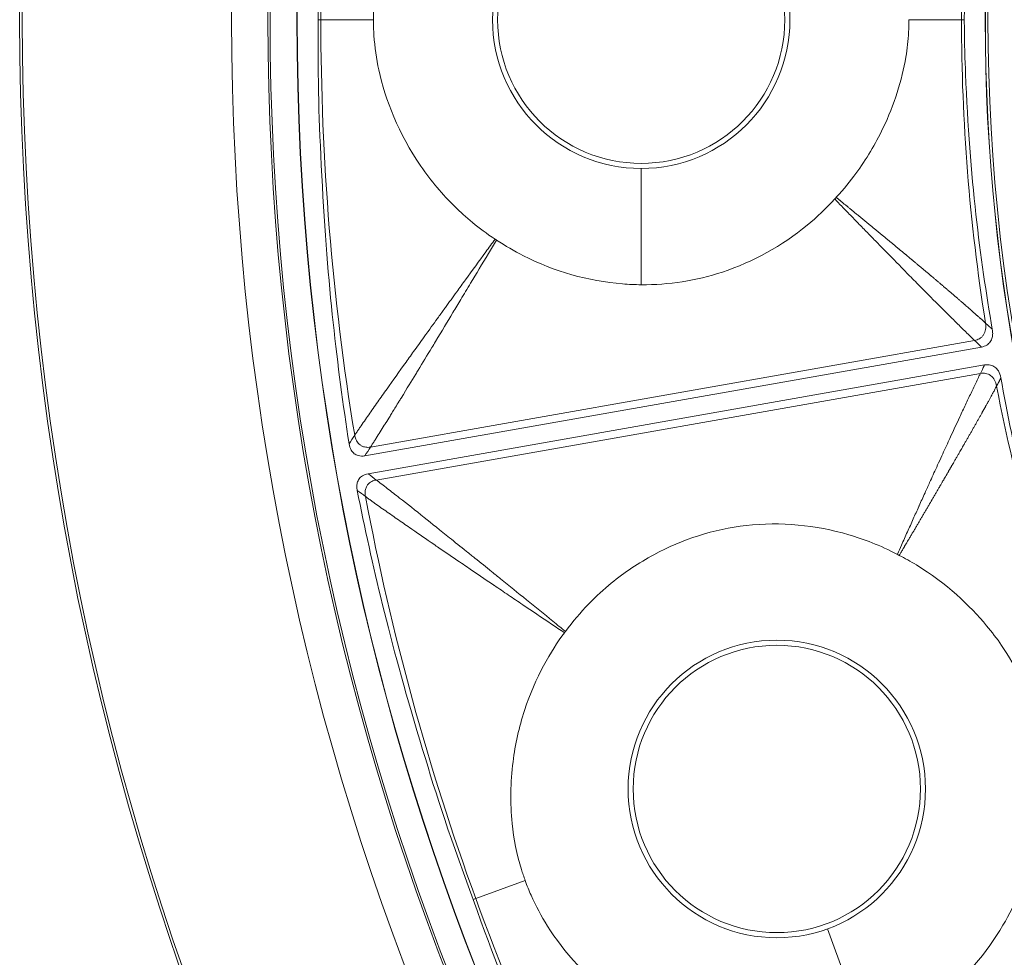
# Model space of a CAD drawing. Header units: inches. Extents: x -2.8 to 15.2, y -6.6 to 17.6.
# Tile 6 of 83: x 8.1 to 9.4, y -4.3 to -3.1. Entities that reach past the tile are written whole.
import ezdxf

# ---------------------------------------------------------------- set-up
doc = ezdxf.new("R2010")
doc.units = ezdxf.units.IN
doc.header["$MEASUREMENT"] = 0
doc.layers.add('Visible (ANSI)', color=7, linetype='Continuous', lineweight=18)
doc.layers.add('Visible Narrow (ANSI)', color=7, linetype='Continuous', lineweight=18)

msp = doc.modelspace()

# ---------------------------------------------------------------- linework, layer by layer
at = {"layer": 'Visible (ANSI)'}
for p, q in [((9.3244, -3.5014), (8.5628, -3.6357)), ((9.3283, -3.5235), (8.5667, -3.6578))]:
    msp.add_line(p, q, dxfattribs=at)
for centre, radius in [((11.6816, -3.0972), 3.5453), ((11.6816, -3.0972), 3.542), ((11.6816, -3.0972), 3.2835), ((11.6816, -3.0972), 3.2386), ((11.6816, -3.0972), 3.2359), ((11.6816, -3.0972), 3.2028), ((11.6816, -3.0972), 3.2025), ((11.6816, -3.0972), 2.3526), ((11.6816, -3.0972), 2.3524), ((8.9041, -3.0972), 0.1774), ((9.0716, -4.0471), 0.1774)]:
    msp.add_circle(centre, radius, dxfattribs=at)
msp.add_arc((11.6816, -3.0972), 2.3492, 153.61, 206.39, dxfattribs=at)
for points, knots in [([(8.505, -3.0972), (8.5044, -2.9978), (8.5066, -2.9564), (8.5177, -2.7581), (8.529, -2.6673), (8.5432, -2.5735)], [-1.447953, -1.447953, -1.447953, -1.447953, -1.062254, -1.062254, -0.278014, -0.278014, -0.278014, -0.278014]), ([(9.3378, -2.7148), (9.3229, -2.8015), (9.3097, -2.9012), (9.3042, -3.0461), (9.3036, -3.0597), (9.3032, -3.0972)], [-13.567321, -13.567321, -13.567321, -13.567321, -4.529822, -4.529822, -3.431157, -3.431157, -3.431157, -3.431157]), ([(8.7236, -2.8262), (8.7001, -2.8417), (8.6712, -2.8651), (8.631, -2.9165), (8.6193, -2.9348), (8.5977, -2.9768), (8.5885, -3.0008), (8.5776, -3.0442), (8.5747, -3.0631), (8.5735, -3.0873), (8.5733, -3.0921), (8.5733, -3.0972)], [0.721035, 0.721035, 0.721035, 0.721035, 1.0196794, 1.0196794, 1.168255, 1.168255, 1.3434909, 1.3434909, 1.4781824, 1.4781824, 1.5102401, 1.5102401, 1.5102401, 1.5102401]), ([(8.5432, -3.6209), (8.5285, -3.5239), (8.5168, -3.4287), (8.5059, -3.2201), (8.5046, -3.177), (8.505, -3.0972)], [-6.768674, -6.768674, -6.768674, -6.768674, -4.297087, -4.297087, -3.056468, -3.056468, -3.056468, -3.056468]), ([(8.5733, -3.0972), (8.5733, -3.1037), (8.5736, -3.1104), (8.5749, -3.131), (8.5769, -3.1451), (8.588, -3.1957), (8.6043, -3.2378), (8.6445, -3.2962), (8.6586, -3.3131), (8.6867, -3.3405), (8.703, -3.3546), (8.7236, -3.3682)], [0.3336366, 0.3336366, 0.3336366, 0.3336366, 0.3690621, 0.3690621, 0.4517727, 0.4517727, 0.6653029, 0.6653029, 0.7609003, 0.7609003, 0.836152, 0.836152, 0.836152, 0.836152]), ([(9.145, -3.3165), (9.1545, -3.3062), (9.1626, -3.2962), (9.1822, -3.2695), (9.1933, -3.2508), (9.2167, -3.202), (9.2263, -3.1719), (9.2328, -3.133), (9.2339, -3.1228), (9.2347, -3.107), (9.2348, -3.1019), (9.2348, -3.0972)], [0.6303659, 0.6303659, 0.6303659, 0.6303659, 0.6905709, 0.6905709, 0.8060698, 0.8060698, 0.9785377, 0.9785377, 1.040405, 1.040405, 1.0737627, 1.0737627, 1.0737627, 1.0737627]), ([(9.3032, -3.0972), (9.3035, -3.1305), (9.3041, -3.1465), (9.3097, -3.293), (9.3229, -3.3927), (9.3378, -3.4795)], [-0.8944756, -0.8944756, -0.8944756, -0.8944756, -0.8113355, -0.8113355, -0.1875168, -0.1875168, -0.1875168, -0.1875168]), ([(8.9041, -3.4244), (8.9381, -3.4247), (8.9719, -3.4195), (9.0426, -3.3962), (9.0781, -3.3764), (9.1211, -3.341), (9.1325, -3.3301), (9.1431, -3.3185)], [1.806006, 1.806006, 1.806006, 1.806006, 2.33096, 2.33096, 2.944596, 2.944596, 3.181959, 3.181959, 3.181959, 3.181959]), ([(9.1431, -3.3185), (9.1437, -3.3179), (9.1443, -3.3173), (9.1449, -3.3166), (9.1449, -3.3166), (9.145, -3.3165)], [0.24237317, 0.24237317, 0.24237317, 0.24237317, 0.25467927, 0.25467927, 0.25554572, 0.25554572, 0.25554572, 0.25554572]), ([(8.7253, -3.3693), (8.7361, -3.3764), (8.7472, -3.3829), (8.7968, -3.4081), (8.8386, -3.42), (8.8888, -3.424), (8.8965, -3.4244), (8.9041, -3.4244)], [0.8370645, 0.8370645, 0.8370645, 0.8370645, 1.0320565, 1.0320565, 1.6885693, 1.6885693, 1.8060057, 1.8060057, 1.8060057, 1.8060057]), ([(9.3378, -3.4795), (9.3381, -3.4812), (9.3383, -3.4829), (9.3382, -3.4862), (9.338, -3.4879), (9.3372, -3.4914), (9.3363, -3.4933), (9.334, -3.4965), (9.3326, -3.4979), (9.3289, -3.5002), (9.3267, -3.501), (9.3244, -3.5014)], [-0.0739186, -0.0739186, -0.0739186, -0.0739186, -0.06095445, -0.06095445, -0.0484905, -0.0484905, -0.03306529, -0.03306529, -0.01779413, -0.01779413, 0, 0, 0, 0]), ([(9.3283, -3.5235), (9.3295, -3.5233), (9.3308, -3.5232), (9.3332, -3.5232), (9.3344, -3.5234), (9.3375, -3.5241), (9.3393, -3.5249), (9.3426, -3.5274), (9.3441, -3.529), (9.3468, -3.5333), (9.3478, -3.5362), (9.3484, -3.5395)], [-0.08431808, -0.08431808, -0.08431808, -0.08431808, -0.07336309, -0.07336309, -0.06261102, -0.06261102, -0.04507429, -0.04507429, -0.02527359, -0.02527359, 0, 0, 0, 0]), ([(9.3484, -3.5395), (9.364, -3.6261), (9.3858, -3.7243), (9.4301, -3.8623), (9.4342, -3.8753), (9.4466, -3.9106)], [-13.567321, -13.567321, -13.567321, -13.567321, -4.529822, -4.529822, -3.431157, -3.431157, -3.431157, -3.431157]), ([(8.5628, -3.6357), (8.5614, -3.636), (8.56, -3.6361), (8.5572, -3.636), (8.5559, -3.6358), (8.5528, -3.635), (8.5511, -3.6342), (8.5481, -3.6318), (8.5468, -3.6303), (8.5444, -3.6262), (8.5436, -3.6236), (8.5432, -3.6209)], [-0.07142785, -0.07142785, -0.07142785, -0.07142785, -0.06067902, -0.06067902, -0.05034028, -0.05034028, -0.0362105, -0.0362105, -0.02075926, -0.02075926, 0, 0, 0, 0]), ([(8.5533, -3.6785), (8.553, -3.6769), (8.5528, -3.6753), (8.5528, -3.6722), (8.553, -3.6707), (8.5538, -3.6674), (8.5546, -3.6657), (8.5567, -3.6626), (8.5582, -3.6614), (8.5619, -3.659), (8.5642, -3.6582), (8.5667, -3.6578)], [-0.07138167, -0.07138167, -0.07138167, -0.07138167, -0.05926609, -0.05926609, -0.04766803, -0.04766803, -0.03348595, -0.03348595, -0.01869619, -0.01869619, 0, 0, 0, 0]), ([(8.6965, -4.1836), (8.6617, -4.0895), (8.6496, -4.0499), (8.5924, -3.8599), (8.572, -3.7712), (8.5533, -3.6785)], [-1.450812, -1.450812, -1.450812, -1.450812, -1.060857, -1.060857, -0.278257, -0.278257, -0.278257, -0.278257]), ([(9.2205, -3.7574), (9.1992, -3.7462), (9.1787, -3.7385), (9.1196, -3.7211), (9.0764, -3.717), (8.9936, -3.7264), (8.9551, -3.7387), (8.9011, -3.7678), (8.8835, -3.7796), (8.849, -3.8079), (8.829, -3.8275), (8.8105, -3.8526)], [0.4775181, 0.4775181, 0.4775181, 0.4775181, 0.571479, 0.571479, 0.7834136, 0.7834136, 0.9829722, 0.9829722, 1.0877717, 1.0877717, 1.2039733, 1.2039733, 1.2039733, 1.2039733]), ([(9.3824, -3.934), (9.381, -3.9304), (9.3781, -3.9222), (9.3664, -3.897), (9.3583, -3.883), (9.3435, -3.8614), (9.3373, -3.8533), (9.31, -3.8205), (9.2814, -3.7932), (9.2368, -3.7661), (9.2298, -3.7621), (9.2229, -3.7586)], [0.4840466, 0.4840466, 0.4840466, 0.4840466, 0.5090512, 0.5090512, 0.5438831, 0.5438831, 0.5658065, 0.5658065, 0.6361829, 0.6361829, 0.6497439, 0.6497439, 0.6497439, 0.6497439]), ([(8.8093, -3.8542), (8.7925, -3.8769), (8.7734, -3.9087), (8.7532, -3.9708), (8.7485, -3.992), (8.7425, -4.0388), (8.7421, -4.0646), (8.7466, -4.109), (8.7504, -4.1278), (8.7575, -4.1509), (8.7591, -4.1555), (8.7608, -4.1603)], [0.721035, 0.721035, 0.721035, 0.721035, 1.0196794, 1.0196794, 1.168255, 1.168255, 1.3434909, 1.3434909, 1.4781824, 1.4781824, 1.5102401, 1.5102401, 1.5102401, 1.5102401]), ([(8.8105, -3.8526), (8.8104, -3.8527), (8.8104, -3.8528), (8.8099, -3.8533), (8.8096, -3.8538), (8.8093, -3.8542)], [0.205193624, 0.205193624, 0.205193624, 0.205193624, 0.206318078, 0.206318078, 0.210949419, 0.210949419, 0.210949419, 0.210949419]), ([(8.7608, -4.1603), (8.763, -4.1664), (8.7655, -4.1726), (8.7739, -4.1915), (8.7806, -4.2041), (8.8082, -4.2479), (8.838, -4.2818), (8.8958, -4.323), (8.9148, -4.334), (8.9505, -4.3501), (8.9707, -4.3578), (8.9947, -4.3635)], [0.3336366, 0.3336366, 0.3336366, 0.3336366, 0.3690621, 0.3690621, 0.4517727, 0.4517727, 0.6653029, 0.6653029, 0.7609003, 0.7609003, 0.836152, 0.836152, 0.836152, 0.836152]), ([(8.9115, -4.6627), (8.8646, -4.5766), (8.821, -4.4911), (8.7394, -4.2989), (8.7235, -4.2588), (8.6965, -4.1836)], [-6.768674, -6.768674, -6.768674, -6.768674, -4.297087, -4.297087, -3.056468, -3.056468, -3.056468, -3.056468]), ([(9.1835, -4.3547), (9.2156, -4.3433), (9.2456, -4.3268), (9.304, -4.2807), (9.3306, -4.25), (9.3589, -4.202), (9.366, -4.1879), (9.3719, -4.1734)], [1.806006, 1.806006, 1.806006, 1.806006, 2.33096, 2.33096, 2.944596, 2.944596, 3.181959, 3.181959, 3.181959, 3.181959])]:
    msp.add_open_spline(points, degree=3, knots=knots, dxfattribs=at)
for points in [[(8.7236, -3.3682), (8.7242, -3.3685), (8.7247, -3.3689), (8.7253, -3.3693)], [(9.2229, -3.7586), (9.2221, -3.7582), (9.2213, -3.7578), (9.2205, -3.7574)]]:
    msp.add_open_spline(points, degree=3, dxfattribs=at)
at = {"layer": 'Visible Narrow (ANSI)'}
for p, q in [((8.505, -3.0972), (8.5084, -3.0972)), ((8.5733, -3.0972), (8.5084, -3.0972)), ((9.2348, -3.0972), (9.2997, -3.0972)), ((9.2997, -3.0972), (9.3032, -3.0972)), ((8.9041, -3.4244), (8.9041, -3.2809)), ((9.3159, -3.4933), (8.5697, -3.6249)), ((9.3231, -3.534), (8.5769, -3.6656)), ((8.7608, -4.1603), (8.6998, -4.1825)), ((8.6965, -4.1836), (8.6998, -4.1825)), ((9.1835, -4.3547), (9.1344, -4.2198))]:
    msp.add_line(p, q, dxfattribs=at)
for centre in [(8.9041, -3.0972), (9.0716, -4.0471)]:
    msp.add_circle(centre, 0.1837, dxfattribs=at)
for centre, major_axis, ratio, start_param, end_param in [((10.1023, -2.9642), (-0.1887, -2.241), 0.706229, 4.601604, 4.831061), ((10.496, -2.9986), (-0.1398, -1.6822), 0.706246, 4.606434, 4.829535), ((12.1264, -3.0608), (-3.6075, -0.2946), 0.936227, 6.206902, 6.358995), ((10.496, -3.1957), (-0.1398, 1.6822), 0.706247, 1.45365, 1.676751), ((10.5338, -3.4101), (-0.444, 1.6286), 0.706246, 1.464841, 1.687943), ((10.152, -3.5124), (-0.5891, 2.1704), 0.706229, 1.460011, 1.689468), ((12.0872, -2.9109), (3.2892, 1.5106), 0.936227, 3.065309, 3.217403)]:
    msp.add_ellipse(centre, major_axis=major_axis, ratio=ratio, start_param=start_param, end_param=end_param, dxfattribs=at)
for points, knots in [([(9.1431, -3.3185), (9.146, -3.3215), (9.1489, -3.3245), (9.1518, -3.3275), (9.1539, -3.3296), (9.1559, -3.3317), (9.158, -3.3339), (9.1601, -3.336), (9.1622, -3.3382), (9.1642, -3.3403), (9.1683, -3.3445), (9.1725, -3.3488), (9.1766, -3.3531), (9.1803, -3.3568), (9.1839, -3.3606), (9.1876, -3.3644), (9.1881, -3.3648), (9.1885, -3.3653), (9.189, -3.3657), (9.193, -3.3699), (9.1971, -3.3741), (9.2013, -3.3783), (9.2092, -3.3864), (9.2173, -3.3947), (9.2257, -3.4032), (9.229, -3.4066), (9.2323, -3.41), (9.2357, -3.4134), (9.2405, -3.4183), (9.2452, -3.423), (9.2498, -3.4277), (9.2581, -3.4361), (9.266, -3.444), (9.2736, -3.4515), (9.2776, -3.4556), (9.2815, -3.4594), (9.2853, -3.4632), (9.2892, -3.4671), (9.2931, -3.4709), (9.2967, -3.4745), (9.2986, -3.4764), (9.3005, -3.4783), (9.3023, -3.4801), (9.3042, -3.4819), (9.306, -3.4837), (9.3078, -3.4855), (9.3096, -3.4873), (9.3114, -3.489), (9.3131, -3.4906), (9.314, -3.4916), (9.315, -3.4924), (9.3159, -3.4933)], [-0.02404, -0.02404, -0.02404, -0.02404, 0.028221, 0.028221, 0.028221, 0.065639, 0.065639, 0.065639, 0.102698, 0.102698, 0.102698, 0.175601, 0.175601, 0.175601, 0.239108, 0.239108, 0.239108, 0.2467, 0.2467, 0.2467, 0.315832, 0.315832, 0.315832, 0.447835, 0.447835, 0.447835, 0.5, 0.5, 0.5, 0.574304, 0.574304, 0.574304, 0.709012, 0.709012, 0.709012, 0.780781, 0.780781, 0.780781, 0.856063, 0.856063, 0.856063, 0.895195, 0.895195, 0.895195, 0.935433, 0.935433, 0.935433, 0.976875, 0.976875, 0.976875, 1, 1, 1, 1]), ([(9.145, -3.3165), (9.146, -3.3174), (9.1471, -3.3183), (9.1482, -3.3192), (9.1484, -3.3194), (9.1487, -3.3196), (9.149, -3.3199), (9.1493, -3.3201), (9.1496, -3.3203), (9.1499, -3.3206), (9.1504, -3.321), (9.151, -3.3215), (9.1516, -3.322), (9.1522, -3.3224), (9.1527, -3.3229), (9.1533, -3.3234), (9.1536, -3.3236), (9.1539, -3.3238), (9.1541, -3.3241), (9.1544, -3.3243), (9.1547, -3.3245), (9.155, -3.3248), (9.1559, -3.3255), (9.1567, -3.3262), (9.1576, -3.3269), (9.1578, -3.3271), (9.1581, -3.3273), (9.1584, -3.3276), (9.1587, -3.3278), (9.159, -3.328), (9.1593, -3.3282), (9.1601, -3.3289), (9.161, -3.3296), (9.1618, -3.3303), (9.1624, -3.3308), (9.1629, -3.3313), (9.1635, -3.3317), (9.1641, -3.3322), (9.1646, -3.3326), (9.1652, -3.3331), (9.1663, -3.334), (9.1674, -3.335), (9.1686, -3.3359), (9.1691, -3.3363), (9.1697, -3.3368), (9.1702, -3.3373), (9.1708, -3.3377), (9.1714, -3.3382), (9.1719, -3.3386), (9.173, -3.3396), (9.1742, -3.3405), (9.1753, -3.3414), (9.1758, -3.3419), (9.1764, -3.3423), (9.177, -3.3428), (9.1775, -3.3432), (9.1781, -3.3437), (9.1786, -3.3441), (9.1792, -3.3446), (9.1797, -3.3451), (9.1803, -3.3455), (9.1809, -3.346), (9.1814, -3.3464), (9.182, -3.3469), (9.1825, -3.3473), (9.1831, -3.3478), (9.1836, -3.3483), (9.1842, -3.3487), (9.1847, -3.3492), (9.1853, -3.3496), (9.1858, -3.3501), (9.1864, -3.3505), (9.1869, -3.351), (9.1875, -3.3514), (9.1881, -3.3519), (9.1886, -3.3523), (9.1897, -3.3533), (9.1908, -3.3542), (9.1919, -3.3551), (9.1925, -3.3555), (9.193, -3.356), (9.1936, -3.3564), (9.1941, -3.3569), (9.1947, -3.3573), (9.1952, -3.3578), (9.1958, -3.3582), (9.1963, -3.3587), (9.1969, -3.3591), (9.1974, -3.3596), (9.198, -3.36), (9.1985, -3.3605), (9.199, -3.3609), (9.1996, -3.3614), (9.2001, -3.3618), (9.2007, -3.3623), (9.2012, -3.3627), (9.2018, -3.3632), (9.204, -3.365), (9.2062, -3.3668), (9.2083, -3.3686), (9.2089, -3.369), (9.2094, -3.3695), (9.2099, -3.3699), (9.2105, -3.3704), (9.211, -3.3708), (9.2116, -3.3713), (9.2121, -3.3717), (9.2126, -3.3722), (9.2132, -3.3726), (9.2137, -3.3731), (9.2143, -3.3735), (9.2148, -3.374), (9.2153, -3.3744), (9.2159, -3.3748), (9.2164, -3.3753), (9.217, -3.3757), (9.2175, -3.3762), (9.218, -3.3766), (9.2191, -3.3775), (9.2202, -3.3784), (9.2213, -3.3793), (9.2215, -3.3795), (9.2218, -3.3797), (9.2221, -3.38), (9.2223, -3.3802), (9.2226, -3.3804), (9.2229, -3.3806), (9.2234, -3.3811), (9.2239, -3.3815), (9.2245, -3.382), (9.2249, -3.3823), (9.2253, -3.3826), (9.2257, -3.383), (9.2258, -3.3831), (9.2259, -3.3832), (9.2261, -3.3833), (9.2262, -3.3834), (9.2263, -3.3835), (9.2265, -3.3836), (9.2269, -3.384), (9.2273, -3.3843), (9.2277, -3.3846), (9.2282, -3.3851), (9.2287, -3.3855), (9.2293, -3.386), (9.2295, -3.3862), (9.2298, -3.3864), (9.2301, -3.3866), (9.2303, -3.3868), (9.2306, -3.3871), (9.2309, -3.3873), (9.2314, -3.3877), (9.2319, -3.3882), (9.2325, -3.3886), (9.2329, -3.3889), (9.2333, -3.3893), (9.2337, -3.3896), (9.2338, -3.3897), (9.2339, -3.3898), (9.234, -3.3898), (9.2341, -3.39), (9.2343, -3.3901), (9.2345, -3.3903), (9.2349, -3.3906), (9.2353, -3.3909), (9.2357, -3.3913), (9.2362, -3.3917), (9.2367, -3.3921), (9.2372, -3.3926), (9.2375, -3.3928), (9.2378, -3.393), (9.238, -3.3932), (9.2383, -3.3935), (9.2386, -3.3937), (9.2388, -3.3939), (9.2394, -3.3943), (9.2399, -3.3948), (9.2404, -3.3952), (9.2408, -3.3955), (9.2412, -3.3959), (9.2416, -3.3962), (9.2417, -3.3963), (9.2419, -3.3964), (9.242, -3.3965), (9.2421, -3.3966), (9.2423, -3.3968), (9.2424, -3.3969), (9.2428, -3.3972), (9.2432, -3.3975), (9.2436, -3.3979), (9.2441, -3.3983), (9.2446, -3.3987), (9.2451, -3.3992), (9.2454, -3.3994), (9.2457, -3.3996), (9.2459, -3.3998), (9.2462, -3.4), (9.2465, -3.4003), (9.2467, -3.4005), (9.2478, -3.4014), (9.2488, -3.4022), (9.2499, -3.4031), (9.2504, -3.4036), (9.2509, -3.404), (9.2514, -3.4044), (9.252, -3.4049), (9.2525, -3.4053), (9.253, -3.4057), (9.2535, -3.4062), (9.254, -3.4066), (9.2546, -3.407), (9.2551, -3.4075), (9.2556, -3.4079), (9.2561, -3.4084), (9.2572, -3.4092), (9.2582, -3.4101), (9.2592, -3.411), (9.26, -3.4116), (9.2608, -3.4123), (9.2616, -3.4129), (9.2618, -3.4132), (9.2621, -3.4134), (9.2623, -3.4136), (9.2626, -3.4138), (9.2628, -3.414), (9.2631, -3.4142), (9.2639, -3.4149), (9.2647, -3.4155), (9.2654, -3.4162), (9.2659, -3.4166), (9.2665, -3.4171), (9.267, -3.4175), (9.2675, -3.4179), (9.268, -3.4184), (9.2685, -3.4188), (9.269, -3.4192), (9.2695, -3.4197), (9.27, -3.4201), (9.2706, -3.4205), (9.2711, -3.421), (9.2716, -3.4214), (9.2721, -3.4218), (9.2726, -3.4223), (9.2731, -3.4227), (9.2736, -3.4231), (9.2741, -3.4236), (9.2746, -3.424), (9.2757, -3.4249), (9.2767, -3.4257), (9.2777, -3.4266), (9.2782, -3.427), (9.2787, -3.4275), (9.2792, -3.4279), (9.2797, -3.4283), (9.2802, -3.4288), (9.2807, -3.4292), (9.2812, -3.4296), (9.2818, -3.4301), (9.2823, -3.4305), (9.2828, -3.4309), (9.2833, -3.4313), (9.2838, -3.4318), (9.2843, -3.4322), (9.2848, -3.4326), (9.2853, -3.4331), (9.2858, -3.4335), (9.2863, -3.4339), (9.2868, -3.4344), (9.2873, -3.4348), (9.2878, -3.4352), (9.2883, -3.4356), (9.2888, -3.4361), (9.2893, -3.4365), (9.2898, -3.4369), (9.2908, -3.4378), (9.2918, -3.4387), (9.2928, -3.4395), (9.2933, -3.4399), (9.2938, -3.4404), (9.2943, -3.4408), (9.2948, -3.4412), (9.2953, -3.4417), (9.2958, -3.4421), (9.2963, -3.4425), (9.2968, -3.4429), (9.2973, -3.4434), (9.2977, -3.4438), (9.2982, -3.4442), (9.2987, -3.4446), (9.2992, -3.4451), (9.2997, -3.4455), (9.3002, -3.4459), (9.3007, -3.4463), (9.3012, -3.4468), (9.3017, -3.4472), (9.3024, -3.4478), (9.3031, -3.4485), (9.3039, -3.4491), (9.3041, -3.4493), (9.3044, -3.4495), (9.3046, -3.4497), (9.3048, -3.45), (9.3051, -3.4502), (9.3053, -3.4504), (9.3061, -3.451), (9.3068, -3.4516), (9.3075, -3.4523), (9.3077, -3.4525), (9.308, -3.4527), (9.3082, -3.4529), (9.3085, -3.4531), (9.3087, -3.4533), (9.3089, -3.4535), (9.3094, -3.454), (9.3099, -3.4544), (9.3104, -3.4548), (9.3109, -3.4552), (9.3113, -3.4556), (9.3118, -3.4561), (9.3121, -3.4563), (9.3123, -3.4565), (9.3125, -3.4567), (9.3128, -3.4569), (9.313, -3.4571), (9.3132, -3.4573), (9.3152, -3.459), (9.317, -3.4607), (9.3188, -3.4623), (9.3191, -3.4625), (9.3193, -3.4627), (9.3195, -3.4629), (9.3198, -3.4631), (9.32, -3.4633), (9.3202, -3.4635), (9.3207, -3.4639), (9.3211, -3.4643), (9.3216, -3.4647), (9.3219, -3.465), (9.3223, -3.4653), (9.3226, -3.4656), (9.3227, -3.4657), (9.3228, -3.4658), (9.3229, -3.4659), (9.323, -3.466), (9.3232, -3.4661), (9.3233, -3.4662), (9.3236, -3.4665), (9.3239, -3.4668), (9.3243, -3.4671), (9.3261, -3.4688), (9.3278, -3.4703), (9.3294, -3.4718)], [-0.017029, -0.017029, -0.017029, -0.017029, -0.004762, -0.004762, -0.004762, -0.001465, -0.001465, -0.001465, 0.001832, 0.001832, 0.001832, 0.008441, 0.008441, 0.008441, 0.015071, 0.015071, 0.015071, 0.018395, 0.018395, 0.018395, 0.021723, 0.021723, 0.021723, 0.031741, 0.031741, 0.031741, 0.035091, 0.035091, 0.035091, 0.038447, 0.038447, 0.038447, 0.048547, 0.048547, 0.048547, 0.055309, 0.055309, 0.055309, 0.062093, 0.062093, 0.062093, 0.07573, 0.07573, 0.07573, 0.082583, 0.082583, 0.082583, 0.08946, 0.08946, 0.08946, 0.103285, 0.103285, 0.103285, 0.110234, 0.110234, 0.110234, 0.117208, 0.117208, 0.117208, 0.124206, 0.124206, 0.124206, 0.13123, 0.13123, 0.13123, 0.138279, 0.138279, 0.138279, 0.145353, 0.145353, 0.145353, 0.152454, 0.152454, 0.152454, 0.15958, 0.15958, 0.15958, 0.173913, 0.173913, 0.173913, 0.18112, 0.18112, 0.18112, 0.188355, 0.188355, 0.188355, 0.195617, 0.195617, 0.195617, 0.202907, 0.202907, 0.202907, 0.210226, 0.210226, 0.210226, 0.217573, 0.217573, 0.217573, 0.247256, 0.247256, 0.247256, 0.254752, 0.254752, 0.254752, 0.262279, 0.262279, 0.262279, 0.269837, 0.269837, 0.269837, 0.277426, 0.277426, 0.277426, 0.285048, 0.285048, 0.285048, 0.292702, 0.292702, 0.292702, 0.30811, 0.30811, 0.30811, 0.311983, 0.311983, 0.311983, 0.315864, 0.315864, 0.315864, 0.323652, 0.323652, 0.323652, 0.329516, 0.329516, 0.329516, 0.331475, 0.331475, 0.331475, 0.333436, 0.333436, 0.333436, 0.339333, 0.339333, 0.339333, 0.347226, 0.347226, 0.347226, 0.351187, 0.351187, 0.351187, 0.355156, 0.355156, 0.355156, 0.363122, 0.363122, 0.363122, 0.369121, 0.369121, 0.369121, 0.370624, 0.370624, 0.370624, 0.373132, 0.373132, 0.373132, 0.379166, 0.379166, 0.379166, 0.387245, 0.387245, 0.387245, 0.391299, 0.391299, 0.391299, 0.395362, 0.395362, 0.395362, 0.403519, 0.403519, 0.403519, 0.409663, 0.409663, 0.409663, 0.411715, 0.411715, 0.411715, 0.413771, 0.413771, 0.413771, 0.419952, 0.419952, 0.419952, 0.42823, 0.42823, 0.42823, 0.432385, 0.432385, 0.432385, 0.43655, 0.43655, 0.43655, 0.453316, 0.453316, 0.453316, 0.461764, 0.461764, 0.461764, 0.470257, 0.470257, 0.470257, 0.478794, 0.478794, 0.478794, 0.487377, 0.487377, 0.487377, 0.504683, 0.504683, 0.504683, 0.517788, 0.517788, 0.517788, 0.522181, 0.522181, 0.522181, 0.526586, 0.526586, 0.526586, 0.539877, 0.539877, 0.539877, 0.548802, 0.548802, 0.548802, 0.557778, 0.557778, 0.557778, 0.566808, 0.566808, 0.566808, 0.575892, 0.575892, 0.575892, 0.585031, 0.585031, 0.585031, 0.594227, 0.594227, 0.594227, 0.612789, 0.612789, 0.612789, 0.622159, 0.622159, 0.622159, 0.631589, 0.631589, 0.631589, 0.641081, 0.641081, 0.641081, 0.650636, 0.650636, 0.650636, 0.660255, 0.660255, 0.660255, 0.66994, 0.66994, 0.66994, 0.679691, 0.679691, 0.679691, 0.68951, 0.68951, 0.68951, 0.709359, 0.709359, 0.709359, 0.719392, 0.719392, 0.719392, 0.7295, 0.7295, 0.7295, 0.739683, 0.739683, 0.739683, 0.749944, 0.749944, 0.749944, 0.760285, 0.760285, 0.760285, 0.770707, 0.770707, 0.770707, 0.786497, 0.786497, 0.786497, 0.791803, 0.791803, 0.791803, 0.797131, 0.797131, 0.797131, 0.81325, 0.81325, 0.81325, 0.818669, 0.818669, 0.818669, 0.82411, 0.82411, 0.82411, 0.835065, 0.835065, 0.835065, 0.846117, 0.846117, 0.846117, 0.85168, 0.85168, 0.85168, 0.857268, 0.857268, 0.857268, 0.902927, 0.902927, 0.902927, 0.908759, 0.908759, 0.908759, 0.91462, 0.91462, 0.91462, 0.926431, 0.926431, 0.926431, 0.935369, 0.935369, 0.935369, 0.938364, 0.938364, 0.938364, 0.941367, 0.941367, 0.941367, 0.950423, 0.950423, 0.950423, 1, 1, 1, 1]), ([(8.5502, -3.6104), (8.5504, -3.6101), (8.5505, -3.6098), (8.5507, -3.6095), (8.5511, -3.6089), (8.5515, -3.6083), (8.5519, -3.6077), (8.5527, -3.6066), (8.5535, -3.6053), (8.5543, -3.6041), (8.5551, -3.6029), (8.556, -3.6016), (8.5569, -3.6003), (8.5585, -3.598), (8.5602, -3.5954), (8.5621, -3.5928), (8.5638, -3.5903), (8.5656, -3.5877), (8.5675, -3.585), (8.5709, -3.5801), (8.5746, -3.5748), (8.5787, -3.5691), (8.5822, -3.564), (8.586, -3.5586), (8.5901, -3.5529), (8.5972, -3.5429), (8.605, -3.5319), (8.6136, -3.5199), (8.6171, -3.515), (8.6207, -3.51), (8.6244, -3.5048), (8.6287, -3.4989), (8.6331, -3.4928), (8.6377, -3.4864), (8.6381, -3.4859), (8.6385, -3.4853), (8.6389, -3.4847), (8.644, -3.4778), (8.6498, -3.4696), (8.6536, -3.4644), (8.6563, -3.4607), (8.659, -3.457), (8.6616, -3.4533), (8.6618, -3.453), (8.662, -3.4528), (8.6622, -3.4525), (8.6669, -3.4461), (8.6715, -3.4397), (8.6762, -3.4333), (8.6798, -3.4283), (8.6834, -3.4233), (8.6871, -3.4183), (8.6955, -3.4067), (8.7039, -3.3952), (8.7121, -3.3839), (8.716, -3.3786), (8.7198, -3.3734), (8.7236, -3.3682)], [0, 0, 0, 0, 0.00733, 0.00733, 0.00733, 0.022644, 0.022644, 0.022644, 0.05159, 0.05159, 0.05159, 0.078656, 0.078656, 0.078656, 0.128368, 0.128368, 0.128368, 0.173531, 0.173531, 0.173531, 0.254111, 0.254111, 0.254111, 0.32542, 0.32542, 0.32542, 0.449699, 0.449699, 0.449699, 0.5, 0.5, 0.5, 0.557536, 0.557536, 0.557536, 0.5625, 0.5625, 0.5625, 0.625, 0.625, 0.625, 0.669285, 0.669285, 0.669285, 0.672595, 0.672595, 0.672595, 0.75, 0.75, 0.75, 0.811275, 0.811275, 0.811275, 0.954154, 0.954154, 0.954154, 1.020354, 1.020354, 1.020354, 1.020354]), ([(8.5697, -3.6249), (8.5701, -3.6244), (8.5704, -3.6238), (8.5708, -3.6233), (8.5711, -3.6227), (8.5715, -3.6221), (8.5719, -3.6214), (8.5727, -3.6202), (8.5735, -3.619), (8.5743, -3.6177), (8.5751, -3.6164), (8.5759, -3.6152), (8.5767, -3.6139), (8.5783, -3.6113), (8.58, -3.6087), (8.5816, -3.606), (8.5833, -3.6033), (8.585, -3.6006), (8.5867, -3.5979), (8.5871, -3.5974), (8.5874, -3.5968), (8.5878, -3.5962), (8.591, -3.5912), (8.5911, -3.5909), (8.5938, -3.5867), (8.5947, -3.5851), (8.5958, -3.5834), (8.597, -3.5814), (8.5992, -3.5778), (8.6019, -3.5735), (8.605, -3.5684), (8.6058, -3.567), (8.6066, -3.5657), (8.6074, -3.5645), (8.6155, -3.5513), (8.6197, -3.5443), (8.6256, -3.5347), (8.6266, -3.5331), (8.6275, -3.5315), (8.6285, -3.5299), (8.634, -3.5209), (8.6396, -3.5116), (8.6454, -3.5021), (8.647, -3.4995), (8.6485, -3.497), (8.65, -3.4946), (8.6579, -3.4815), (8.6645, -3.4704), (8.6716, -3.4587), (8.6747, -3.4536), (8.6778, -3.4484), (8.6812, -3.4427), (8.6851, -3.4362), (8.6892, -3.4294), (8.6934, -3.4225), (8.7004, -3.4109), (8.7077, -3.3987), (8.7153, -3.386), (8.7186, -3.3805), (8.7219, -3.3749), (8.7253, -3.3693)], [0, 0, 0, 0, 0.007567, 0.007567, 0.007567, 0.016045, 0.016045, 0.016045, 0.033001, 0.033001, 0.033001, 0.049956, 0.049956, 0.049956, 0.083864, 0.083864, 0.083864, 0.11777, 0.11777, 0.11777, 0.125, 0.125, 0.125, 0.1875, 0.1875, 0.1875, 0.20964, 0.20964, 0.20964, 0.25, 0.25, 0.25, 0.26079, 0.26079, 0.26079, 0.375, 0.375, 0.375, 0.394266, 0.394266, 0.394266, 0.5, 0.5, 0.5, 0.528693, 0.528693, 0.528693, 0.682649, 0.682649, 0.682649, 0.75, 0.75, 0.75, 0.828673, 0.828673, 0.828673, 0.960573, 0.960573, 0.960573, 1.017201, 1.017201, 1.017201, 1.017201]), ([(9.3294, -3.4718), (9.3298, -3.4746), (9.3298, -3.4772), (9.3294, -3.4796), (9.329, -3.4821), (9.3282, -3.4843), (9.3269, -3.4862), (9.3263, -3.4872), (9.3255, -3.4882), (9.3247, -3.489), (9.3238, -3.4898), (9.3229, -3.4905), (9.3219, -3.4911), (9.3201, -3.4922), (9.3181, -3.4929), (9.3159, -3.4933)], [0, 0, 0, 0, 0.244978, 0.244978, 0.244978, 0.5, 0.5, 0.5, 0.63582, 0.63582, 0.63582, 0.767125, 0.767125, 0.767125, 1, 1, 1, 1]), ([(9.3159, -3.4933), (9.3185, -3.4958), (9.3211, -3.4982), (9.3237, -3.5007), (9.3239, -3.5009), (9.3242, -3.5012), (9.3244, -3.5014)], [0.2263522, 0.2263522, 0.2263522, 0.2263522, 1, 1, 1, 1.0738081, 1.0738081, 1.0738081, 1.0738081]), ([(9.3231, -3.534), (9.3247, -3.5308), (9.3263, -3.5276), (9.3279, -3.5244), (9.328, -3.5241), (9.3282, -3.5238), (9.3283, -3.5235)], [0.2262638, 0.2262638, 0.2262638, 0.2262638, 1, 1, 1, 1.0733801, 1.0733801, 1.0733801, 1.0733801]), ([(9.2205, -3.7574), (9.2205, -3.7574), (9.2206, -3.7573), (9.2206, -3.7573), (9.2222, -3.7535), (9.2239, -3.7498), (9.2256, -3.746), (9.2268, -3.7433), (9.228, -3.7406), (9.2293, -3.7378), (9.2305, -3.7351), (9.2317, -3.7324), (9.2329, -3.7297), (9.2353, -3.7243), (9.2378, -3.7189), (9.2402, -3.7135), (9.2424, -3.7085), (9.2447, -3.7035), (9.247, -3.6984), (9.2471, -3.6981), (9.2473, -3.6978), (9.2474, -3.6975), (9.2498, -3.6922), (9.2522, -3.6868), (9.2547, -3.6813), (9.2566, -3.6771), (9.2585, -3.6729), (9.2604, -3.6687), (9.2633, -3.6623), (9.266, -3.6563), (9.2691, -3.6496), (9.2707, -3.6461), (9.2723, -3.6425), (9.2742, -3.6385), (9.2773, -3.6315), (9.2804, -3.6248), (9.2834, -3.6183), (9.2884, -3.6074), (9.2932, -3.5972), (9.2976, -3.5877), (9.3, -3.5825), (9.3024, -3.5775), (9.3046, -3.5728), (9.307, -3.5677), (9.3093, -3.5628), (9.3115, -3.5582), (9.3126, -3.5558), (9.3138, -3.5534), (9.3148, -3.5511), (9.316, -3.5487), (9.3171, -3.5464), (9.3181, -3.5442), (9.3193, -3.5418), (9.3203, -3.5396), (9.3213, -3.5375), (9.3219, -3.5363), (9.3225, -3.5351), (9.3231, -3.534)], [-0.024773, -0.024773, -0.024773, -0.024773, -0.024492, -0.024492, -0.024492, 0.029022, 0.029022, 0.029022, 0.067294, 0.067294, 0.067294, 0.105014, 0.105014, 0.105014, 0.178887, 0.178887, 0.178887, 0.2461, 0.2461, 0.2461, 0.25, 0.25, 0.25, 0.320922, 0.320922, 0.320922, 0.375, 0.375, 0.375, 0.457666, 0.457666, 0.457666, 0.5, 0.5, 0.5, 0.574079, 0.574079, 0.574079, 0.699477, 0.699477, 0.699477, 0.768811, 0.768811, 0.768811, 0.844194, 0.844194, 0.844194, 0.88476, 0.88476, 0.88476, 0.927713, 0.927713, 0.927713, 0.97356, 0.97356, 0.97356, 1, 1, 1, 1]), ([(9.3431, -3.5496), (9.3426, -3.5468), (9.3417, -3.5443), (9.3405, -3.5422), (9.3393, -3.54), (9.3378, -3.5382), (9.336, -3.5368), (9.3351, -3.536), (9.334, -3.5354), (9.3329, -3.5349), (9.3318, -3.5345), (9.3307, -3.5342), (9.3295, -3.5339), (9.3275, -3.5336), (9.3254, -3.5336), (9.3231, -3.534)], [0, 0, 0, 0, 0.2413876, 0.2413876, 0.2413876, 0.5, 0.5, 0.5, 0.6429711, 0.6429711, 0.6429711, 0.7754617, 0.7754617, 0.7754617, 1, 1, 1, 1]), ([(9.2229, -3.7586), (9.2236, -3.7574), (9.2243, -3.7562), (9.225, -3.755), (9.2252, -3.7547), (9.2254, -3.7544), (9.2256, -3.7541), (9.2258, -3.7538), (9.226, -3.7535), (9.2262, -3.7531), (9.2265, -3.7525), (9.2269, -3.7519), (9.2273, -3.7512), (9.2277, -3.7506), (9.228, -3.75), (9.2284, -3.7493), (9.2286, -3.749), (9.2288, -3.7487), (9.229, -3.7484), (9.2292, -3.7481), (9.2293, -3.7478), (9.2295, -3.7474), (9.2301, -3.7465), (9.2306, -3.7455), (9.2312, -3.7446), (9.2314, -3.7443), (9.2316, -3.744), (9.2318, -3.7437), (9.232, -3.7433), (9.2321, -3.743), (9.2323, -3.7427), (9.2329, -3.7418), (9.2334, -3.7408), (9.234, -3.7399), (9.2344, -3.7392), (9.2347, -3.7386), (9.2351, -3.738), (9.2355, -3.7374), (9.2359, -3.7367), (9.2362, -3.7361), (9.237, -3.7349), (9.2377, -3.7336), (9.2384, -3.7323), (9.2388, -3.7317), (9.2392, -3.7311), (9.2396, -3.7305), (9.2399, -3.7298), (9.2403, -3.7292), (9.2407, -3.7286), (9.2414, -3.7273), (9.2421, -3.7261), (9.2429, -3.7248), (9.2432, -3.7242), (9.2436, -3.7236), (9.244, -3.723), (9.2443, -3.7224), (9.2447, -3.7217), (9.2451, -3.7211), (9.2454, -3.7205), (9.2458, -3.7199), (9.2462, -3.7192), (9.2465, -3.7186), (9.2469, -3.718), (9.2473, -3.7174), (9.2476, -3.7168), (9.248, -3.7161), (9.2483, -3.7155), (9.2487, -3.7149), (9.2491, -3.7143), (9.2494, -3.7137), (9.2498, -3.7131), (9.2502, -3.7124), (9.2505, -3.7118), (9.2509, -3.7112), (9.2512, -3.7106), (9.2516, -3.71), (9.2523, -3.7087), (9.2531, -3.7075), (9.2538, -3.7063), (9.2541, -3.7056), (9.2545, -3.705), (9.2549, -3.7044), (9.2552, -3.7038), (9.2556, -3.7032), (9.2559, -3.7026), (9.2563, -3.702), (9.2567, -3.7013), (9.257, -3.7007), (9.2574, -3.7001), (9.2577, -3.6995), (9.2581, -3.6989), (9.2585, -3.6983), (9.2588, -3.6977), (9.2592, -3.697), (9.2595, -3.6964), (9.2599, -3.6958), (9.2603, -3.6952), (9.2617, -3.6928), (9.2631, -3.6903), (9.2645, -3.6879), (9.2649, -3.6873), (9.2652, -3.6867), (9.2656, -3.6861), (9.266, -3.6855), (9.2663, -3.6848), (9.2667, -3.6842), (9.267, -3.6836), (9.2674, -3.683), (9.2677, -3.6824), (9.2681, -3.6818), (9.2684, -3.6812), (9.2688, -3.6806), (9.2691, -3.68), (9.2695, -3.6794), (9.2698, -3.6788), (9.2702, -3.6782), (9.2706, -3.6776), (9.2709, -3.677), (9.2716, -3.6758), (9.2723, -3.6745), (9.273, -3.6733), (9.2732, -3.673), (9.2734, -3.6727), (9.2735, -3.6724), (9.2737, -3.6721), (9.2739, -3.6718), (9.2741, -3.6715), (9.2744, -3.6709), (9.2748, -3.6703), (9.2751, -3.6697), (9.2754, -3.6693), (9.2756, -3.6688), (9.2759, -3.6684), (9.276, -3.6682), (9.2761, -3.6681), (9.2762, -3.6679), (9.2763, -3.6678), (9.2763, -3.6676), (9.2764, -3.6675), (9.2767, -3.667), (9.277, -3.6666), (9.2772, -3.6661), (9.2776, -3.6655), (9.2779, -3.6649), (9.2783, -3.6643), (9.2784, -3.664), (9.2786, -3.6637), (9.2788, -3.6634), (9.279, -3.6631), (9.2791, -3.6628), (9.2793, -3.6625), (9.2797, -3.6619), (9.28, -3.6613), (9.2804, -3.6607), (9.2806, -3.6603), (9.2809, -3.6598), (9.2811, -3.6594), (9.2812, -3.6592), (9.2813, -3.6591), (9.2813, -3.659), (9.2814, -3.6588), (9.2816, -3.6587), (9.2817, -3.6585), (9.2819, -3.658), (9.2822, -3.6576), (9.2824, -3.6571), (9.2828, -3.6565), (9.2831, -3.6559), (9.2835, -3.6553), (9.2837, -3.655), (9.2838, -3.6547), (9.284, -3.6544), (9.2842, -3.6541), (9.2843, -3.6538), (9.2845, -3.6535), (9.2849, -3.6529), (9.2852, -3.6523), (9.2856, -3.6517), (9.2858, -3.6513), (9.2861, -3.6509), (9.2863, -3.6504), (9.2864, -3.6503), (9.2865, -3.6501), (9.2866, -3.65), (9.2867, -3.6498), (9.2868, -3.6497), (9.2868, -3.6495), (9.2871, -3.6491), (9.2874, -3.6486), (9.2876, -3.6482), (9.288, -3.6476), (9.2883, -3.647), (9.2886, -3.6464), (9.2888, -3.6462), (9.2889, -3.646), (9.289, -3.6457), (9.2892, -3.6454), (9.2895, -3.645), (9.2897, -3.6446), (9.2904, -3.6434), (9.2911, -3.6422), (9.2917, -3.6411), (9.2921, -3.6405), (9.2924, -3.6399), (9.2928, -3.6393), (9.2931, -3.6387), (9.2934, -3.6381), (9.2938, -3.6375), (9.2941, -3.6369), (9.2945, -3.6363), (9.2948, -3.6357), (9.2951, -3.6352), (9.2955, -3.6346), (9.2958, -3.634), (9.2965, -3.6328), (9.2972, -3.6316), (9.2978, -3.6305), (9.2984, -3.6296), (9.2989, -3.6287), (9.2994, -3.6278), (9.2995, -3.6275), (9.2997, -3.6272), (9.2999, -3.6269), (9.3, -3.6266), (9.3002, -3.6263), (9.3004, -3.6261), (9.3009, -3.6252), (9.3014, -3.6243), (9.3019, -3.6234), (9.3022, -3.6228), (9.3026, -3.6222), (9.3029, -3.6217), (9.3033, -3.621), (9.3036, -3.6204), (9.304, -3.6197), (9.3043, -3.6192), (9.3046, -3.6187), (9.3049, -3.6182), (9.3052, -3.6176), (9.3056, -3.617), (9.3059, -3.6164), (9.3062, -3.6158), (9.3066, -3.6153), (9.3069, -3.6147), (9.3072, -3.6141), (9.3076, -3.6135), (9.3079, -3.6129), (9.3086, -3.6118), (9.3092, -3.6106), (9.3099, -3.6095), (9.3102, -3.6089), (9.3105, -3.6083), (9.3109, -3.6077), (9.3112, -3.6072), (9.3115, -3.6066), (9.3119, -3.606), (9.3122, -3.6054), (9.3125, -3.6049), (9.3129, -3.6043), (9.3132, -3.6037), (9.3135, -3.6031), (9.3138, -3.6025), (9.3142, -3.602), (9.3145, -3.6014), (9.3148, -3.6008), (9.3151, -3.6003), (9.3155, -3.5997), (9.3158, -3.5991), (9.3161, -3.5985), (9.3164, -3.598), (9.3168, -3.5974), (9.3171, -3.5968), (9.3174, -3.5962), (9.3177, -3.5957), (9.3178, -3.5955), (9.3179, -3.5954), (9.318, -3.5953), (9.3185, -3.5942), (9.3191, -3.5932), (9.3197, -3.5922), (9.32, -3.5916), (9.3203, -3.5911), (9.3207, -3.5905), (9.321, -3.5899), (9.3213, -3.5894), (9.3216, -3.5888), (9.3219, -3.5882), (9.3223, -3.5877), (9.3226, -3.5871), (9.3229, -3.5865), (9.3232, -3.586), (9.3235, -3.5854), (9.3239, -3.5848), (9.3242, -3.5843), (9.3245, -3.5837), (9.3247, -3.5833), (9.325, -3.5829), (9.3252, -3.5825), (9.3253, -3.5823), (9.3253, -3.5822), (9.3254, -3.582), (9.3259, -3.5811), (9.3264, -3.5803), (9.3268, -3.5795), (9.327, -3.5792), (9.3272, -3.5789), (9.3273, -3.5787), (9.3275, -3.5784), (9.3276, -3.5781), (9.3278, -3.5778), (9.3282, -3.5771), (9.3287, -3.5762), (9.3292, -3.5753), (9.3293, -3.575), (9.3295, -3.5748), (9.3296, -3.5745), (9.3298, -3.5742), (9.3299, -3.5739), (9.3301, -3.5736), (9.3304, -3.5731), (9.3307, -3.5726), (9.331, -3.572), (9.3313, -3.5715), (9.3316, -3.571), (9.3318, -3.5705), (9.332, -3.5702), (9.3322, -3.5698), (9.3324, -3.5695), (9.3326, -3.5692), (9.3327, -3.5689), (9.3329, -3.5687), (9.3342, -3.5663), (9.3354, -3.5641), (9.3364, -3.5621), (9.3366, -3.5619), (9.3367, -3.5616), (9.3369, -3.5613), (9.337, -3.5611), (9.3372, -3.5608), (9.3373, -3.5605), (9.3376, -3.56), (9.3379, -3.5594), (9.3382, -3.5589), (9.3384, -3.5585), (9.3386, -3.5581), (9.3388, -3.5577), (9.3389, -3.5576), (9.339, -3.5575), (9.339, -3.5573), (9.3391, -3.5572), (9.3392, -3.5571), (9.3393, -3.5569), (9.3395, -3.5565), (9.3397, -3.5561), (9.3399, -3.5558), (9.3416, -3.5525), (9.3426, -3.5506), (9.3431, -3.5496)], [-0.025089, -0.025089, -0.025089, -0.025089, -0.00702, -0.00702, -0.00702, -0.00216, -0.00216, -0.00216, 0.002697, 0.002697, 0.002697, 0.012366, 0.012366, 0.012366, 0.02197, 0.02197, 0.02197, 0.026749, 0.026749, 0.026749, 0.031512, 0.031512, 0.031512, 0.045713, 0.045713, 0.045713, 0.050418, 0.050418, 0.050418, 0.055108, 0.055108, 0.055108, 0.069097, 0.069097, 0.069097, 0.078356, 0.078356, 0.078356, 0.087563, 0.087563, 0.087563, 0.105829, 0.105829, 0.105829, 0.11489, 0.11489, 0.11489, 0.123905, 0.123905, 0.123905, 0.141802, 0.141802, 0.141802, 0.150686, 0.150686, 0.150686, 0.15953, 0.15953, 0.15953, 0.168333, 0.168333, 0.168333, 0.177097, 0.177097, 0.177097, 0.185824, 0.185824, 0.185824, 0.194513, 0.194513, 0.194513, 0.203167, 0.203167, 0.203167, 0.211786, 0.211786, 0.211786, 0.228922, 0.228922, 0.228922, 0.237441, 0.237441, 0.237441, 0.245928, 0.245928, 0.245928, 0.254385, 0.254385, 0.254385, 0.262813, 0.262813, 0.262813, 0.27121, 0.27121, 0.27121, 0.27958, 0.27958, 0.27958, 0.312789, 0.312789, 0.312789, 0.321028, 0.321028, 0.321028, 0.329242, 0.329242, 0.329242, 0.337432, 0.337432, 0.337432, 0.3456, 0.3456, 0.3456, 0.353745, 0.353745, 0.353745, 0.361868, 0.361868, 0.361868, 0.378051, 0.378051, 0.378051, 0.382084, 0.382084, 0.382084, 0.386112, 0.386112, 0.386112, 0.394153, 0.394153, 0.394153, 0.400171, 0.400171, 0.400171, 0.402175, 0.402175, 0.402175, 0.404178, 0.404178, 0.404178, 0.410179, 0.410179, 0.410179, 0.418164, 0.418164, 0.418164, 0.42215, 0.42215, 0.42215, 0.426132, 0.426132, 0.426132, 0.434082, 0.434082, 0.434082, 0.440034, 0.440034, 0.440034, 0.441521, 0.441521, 0.441521, 0.443997, 0.443997, 0.443997, 0.449934, 0.449934, 0.449934, 0.457836, 0.457836, 0.457836, 0.461781, 0.461781, 0.461781, 0.465722, 0.465722, 0.465722, 0.473594, 0.473594, 0.473594, 0.479488, 0.479488, 0.479488, 0.481451, 0.481451, 0.481451, 0.483413, 0.483413, 0.483413, 0.489294, 0.489294, 0.489294, 0.497124, 0.497124, 0.497124, 0.5, 0.5, 0.5, 0.504958, 0.504958, 0.504958, 0.520846, 0.520846, 0.520846, 0.528912, 0.528912, 0.528912, 0.537061, 0.537061, 0.537061, 0.545298, 0.545298, 0.545298, 0.553624, 0.553624, 0.553624, 0.57056, 0.57056, 0.57056, 0.583523, 0.583523, 0.583523, 0.587896, 0.587896, 0.587896, 0.592297, 0.592297, 0.592297, 0.605664, 0.605664, 0.605664, 0.614721, 0.614721, 0.614721, 0.625, 0.625, 0.625, 0.63323, 0.63323, 0.63323, 0.642727, 0.642727, 0.642727, 0.65233, 0.65233, 0.65233, 0.66197, 0.66197, 0.66197, 0.681086, 0.681086, 0.681086, 0.690432, 0.690432, 0.690432, 0.699565, 0.699565, 0.699565, 0.708446, 0.708446, 0.708446, 0.717049, 0.717049, 0.717049, 0.725356, 0.725356, 0.725356, 0.733361, 0.733361, 0.733361, 0.741064, 0.741064, 0.741064, 0.748472, 0.748472, 0.748472, 0.75, 0.75, 0.75, 0.763257, 0.763257, 0.763257, 0.771025, 0.771025, 0.771025, 0.779085, 0.779085, 0.779085, 0.787472, 0.787472, 0.787472, 0.796229, 0.796229, 0.796229, 0.80541, 0.80541, 0.80541, 0.8125, 0.8125, 0.8125, 0.815104, 0.815104, 0.815104, 0.831132, 0.831132, 0.831132, 0.836524, 0.836524, 0.836524, 0.841725, 0.841725, 0.841725, 0.855536, 0.855536, 0.855536, 0.859509, 0.859509, 0.859509, 0.863198, 0.863198, 0.863198, 0.86984, 0.86984, 0.86984, 0.875, 0.875, 0.875, 0.878499, 0.878499, 0.878499, 0.881377, 0.881377, 0.881377, 0.906908, 0.906908, 0.906908, 0.9105, 0.9105, 0.9105, 0.914208, 0.914208, 0.914208, 0.922024, 0.922024, 0.922024, 0.928298, 0.928298, 0.928298, 0.930482, 0.930482, 0.930482, 0.932717, 0.932717, 0.932717, 0.939772, 0.939772, 0.939772, 1, 1, 1, 1]), ([(8.5697, -3.6249), (8.5696, -3.6249), (8.5694, -3.6249), (8.5692, -3.625), (8.5674, -3.6253), (8.5656, -3.6253), (8.5639, -3.6251), (8.5618, -3.6248), (8.56, -3.6242), (8.5583, -3.6232), (8.5578, -3.6229), (8.5573, -3.6226), (8.5569, -3.6223), (8.5552, -3.6211), (8.5539, -3.6196), (8.5528, -3.6177), (8.5526, -3.6175), (8.5525, -3.6173), (8.5524, -3.617), (8.5517, -3.6157), (8.5511, -3.6143), (8.5507, -3.6127), (8.5505, -3.6119), (8.5503, -3.6112), (8.5502, -3.6104)], [0, 0, 0, 0, 0.0160258, 0.0160258, 0.0160258, 0.2072622, 0.2072622, 0.2072622, 0.4332685, 0.4332685, 0.4332685, 0.5, 0.5, 0.5, 0.7343491, 0.7343491, 0.7343491, 0.7628471, 0.7628471, 0.7628471, 0.9250129, 0.9250129, 0.9250129, 0.9999968, 0.9999968, 0.9999968, 0.9999968]), ([(8.5769, -3.6656), (8.5767, -3.6656), (8.5766, -3.6657), (8.5764, -3.6657), (8.5746, -3.666), (8.5729, -3.6666), (8.5715, -3.6673), (8.5701, -3.668), (8.5688, -3.6688), (8.5678, -3.6698), (8.5669, -3.6706), (8.5662, -3.6714), (8.5656, -3.6724), (8.5652, -3.6729), (8.5649, -3.6735), (8.5646, -3.6741), (8.564, -3.6754), (8.5635, -3.6768), (8.5633, -3.6784), (8.5633, -3.6785), (8.5633, -3.6787), (8.5632, -3.6788), (8.563, -3.6803), (8.563, -3.6819), (8.5632, -3.6836), (8.5632, -3.6844), (8.5634, -3.6851), (8.5635, -3.6859)], [0, 0, 0, 0, 0.0152637, 0.0152637, 0.0152637, 0.1944549, 0.1944549, 0.1944549, 0.3647437, 0.3647437, 0.3647437, 0.5, 0.5, 0.5, 0.5798857, 0.5798857, 0.5798857, 0.7495957, 0.7495957, 0.7495957, 0.7670679, 0.7670679, 0.7670679, 0.9283902, 0.9283902, 0.9283902, 0.9999997, 0.9999997, 0.9999997, 0.9999997]), ([(8.5769, -3.6656), (8.581, -3.6687), (8.5858, -3.6723), (8.5909, -3.6763), (8.5955, -3.6799), (8.6005, -3.6837), (8.6057, -3.6879), (8.6149, -3.6951), (8.6251, -3.7031), (8.6361, -3.7119), (8.6458, -3.7196), (8.6561, -3.7279), (8.6672, -3.7368), (8.6739, -3.7422), (8.6809, -3.7478), (8.6882, -3.7537), (8.692, -3.7567), (8.6954, -3.7594), (8.6986, -3.762), (8.706, -3.768), (8.7124, -3.7731), (8.7194, -3.7788), (8.7231, -3.7817), (8.7267, -3.7847), (8.7304, -3.7876), (8.7413, -3.7964), (8.752, -3.8051), (8.7625, -3.8136), (8.7735, -3.8226), (8.7844, -3.8313), (8.795, -3.84), (8.8002, -3.8442), (8.8054, -3.8484), (8.8105, -3.8526)], [0, 0, 0, 0, 0.089255, 0.089255, 0.089255, 0.16843, 0.16843, 0.16843, 0.306634, 0.306634, 0.306634, 0.426691, 0.426691, 0.426691, 0.5, 0.5, 0.5, 0.537815, 0.537815, 0.537815, 0.625, 0.625, 0.625, 0.670667, 0.670667, 0.670667, 0.807375, 0.807375, 0.807375, 0.950764, 0.950764, 0.950764, 1.021053, 1.021053, 1.021053, 1.021053]), ([(8.5635, -3.6859), (8.5638, -3.6861), (8.564, -3.6863), (8.5643, -3.6865), (8.5649, -3.687), (8.5654, -3.6874), (8.566, -3.6878), (8.5672, -3.6887), (8.5684, -3.6896), (8.5696, -3.6904), (8.5708, -3.6913), (8.572, -3.6922), (8.5732, -3.6931), (8.5757, -3.6948), (8.5782, -3.6966), (8.5807, -3.6984), (8.5833, -3.7002), (8.5859, -3.702), (8.5885, -3.7038), (8.5937, -3.7075), (8.599, -3.7112), (8.6044, -3.7149), (8.6096, -3.7186), (8.6149, -3.7223), (8.6202, -3.7259), (8.6204, -3.726), (8.6205, -3.7262), (8.6207, -3.7263), (8.6305, -3.733), (8.6384, -3.7385), (8.648, -3.745), (8.65, -3.7464), (8.652, -3.7478), (8.6541, -3.7492), (8.6621, -3.7547), (8.6707, -3.7606), (8.6798, -3.7668), (8.6827, -3.7687), (8.6855, -3.7706), (8.6882, -3.7725), (8.7003, -3.7807), (8.7111, -3.7881), (8.722, -3.7954), (8.7223, -3.7956), (8.7225, -3.7958), (8.7228, -3.796), (8.7285, -3.7998), (8.7343, -3.8037), (8.7403, -3.8078), (8.7461, -3.8117), (8.7519, -3.8156), (8.7578, -3.8196), (8.7693, -3.8273), (8.7811, -3.8353), (8.7932, -3.8434), (8.7985, -3.847), (8.8039, -3.8506), (8.8093, -3.8542)], [0, 0, 0, 0, 0.003972, 0.003972, 0.003972, 0.012526, 0.012526, 0.012526, 0.029634, 0.029634, 0.029634, 0.046743, 0.046743, 0.046743, 0.080961, 0.080961, 0.080961, 0.11518, 0.11518, 0.11518, 0.183624, 0.183624, 0.183624, 0.25, 0.25, 0.25, 0.252081, 0.252081, 0.252081, 0.375, 0.375, 0.375, 0.400483, 0.400483, 0.400483, 0.5, 0.5, 0.5, 0.531519, 0.531519, 0.531519, 0.672357, 0.672357, 0.672357, 0.675791, 0.675791, 0.675791, 0.75, 0.75, 0.75, 0.820628, 0.820628, 0.820628, 0.957962, 0.957962, 0.957962, 1.018457, 1.018457, 1.018457, 1.018457])]:
    msp.add_open_spline(points, degree=3, knots=knots, dxfattribs=at)
for points, weights in [([(9.3378, -3.4795), (9.335, -3.4769), (9.3322, -3.4744), (9.3294, -3.4718)], [0.999999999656, 0.999999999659, 0.999999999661, 0.999999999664]), ([(9.3484, -3.5395), (9.3467, -3.5429), (9.3449, -3.5463), (9.3431, -3.5496)], [1.00000000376, 1.00000000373, 1.0000000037, 1.00000000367])]:
    msp.add_rational_spline(points, weights, degree=3, dxfattribs=at)
for points in [[(8.5502, -3.6104), (8.5478, -3.6139), (8.5455, -3.6174), (8.5432, -3.6209)], [(8.5628, -3.6357), (8.5651, -3.6321), (8.5674, -3.6285), (8.5697, -3.6249)], [(8.5667, -3.6578), (8.5701, -3.6604), (8.5735, -3.663), (8.5769, -3.6656)], [(8.5635, -3.6859), (8.5601, -3.6834), (8.5567, -3.681), (8.5533, -3.6785)]]:
    msp.add_open_spline(points, degree=3, dxfattribs=at)

doc.saveas('drawing.dxf')
